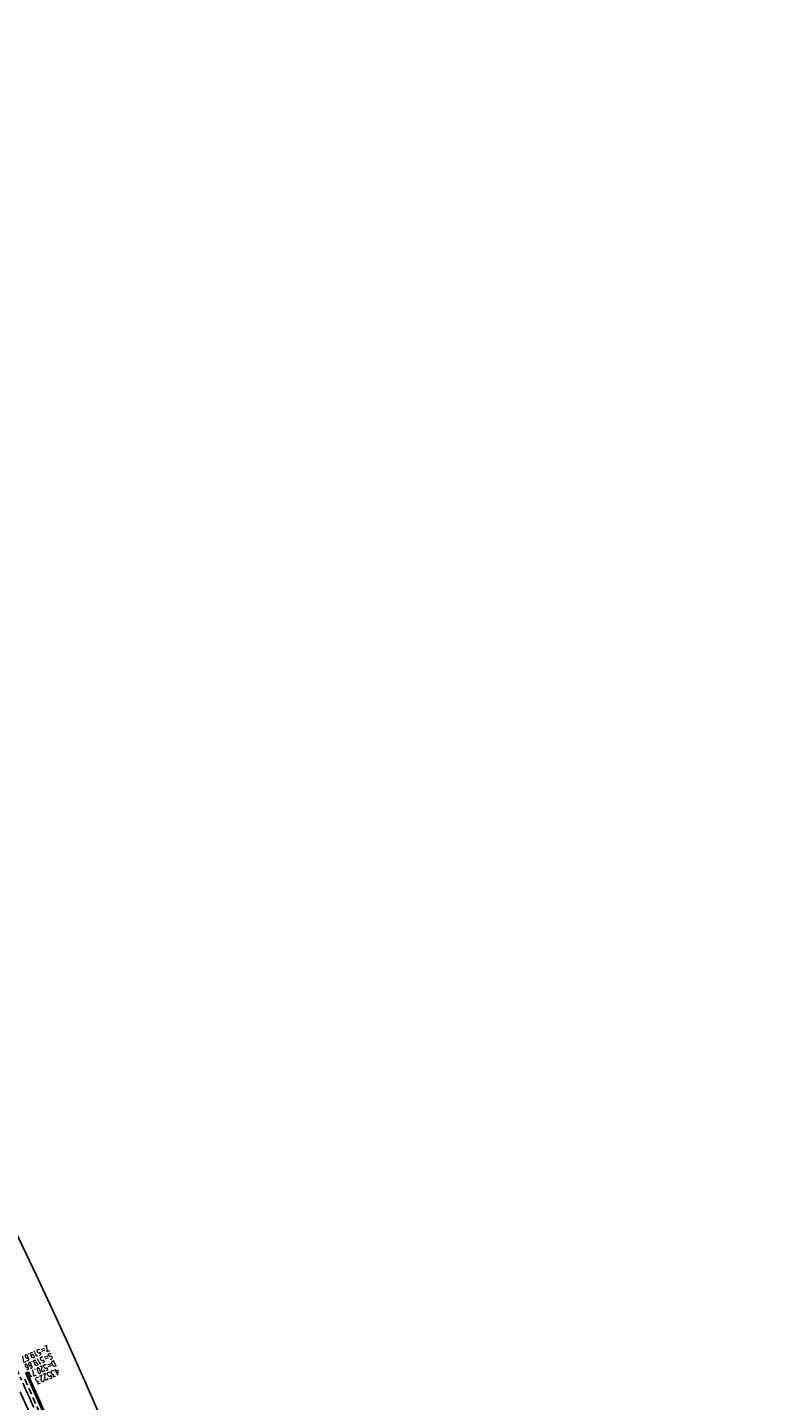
# Model space of a CAD drawing. Extents: x 454519 to 459636, y 422856 to 428936.
# Tile 35 of 82: x 458126 to 458353, y 424513 to 424926. Entities that reach past the tile are written whole.
import ezdxf

# ---------------------------------------------------------------- set-up
doc = ezdxf.new("R2010")
doc.units = 0
doc.header["$LTSCALE"] = 2
doc.header["$MEASUREMENT"] = 0
doc.linetypes.add('ACHSE', pattern=[5.5, 4, -0.5, 0.5, -0.5])
doc.linetypes.add('GESTRICH-X2', pattern=[1.5, 1, -0.5])
for name, color, linetype in [('ACHSETOP', 1, 'ACHSE'), ('FBR', 8, 'CONTINUOUS'), ('KANAL', 7, 'GESTRICH-X2'), ('RINNE', 8, 'CONTINUOUS'), ('SCHACHTNR', 6, 'CONTINUOUS'), ('SCHSYMBOL', 7, 'CONTINUOUS')]:
    doc.layers.add(name, color=color, linetype=linetype)
doc.styles.add('ROMANS', font='romans.shx', dxfattribs={"width": 0.8})

msp = doc.modelspace()

# ---------------------------------------------------------------- linework, layer by layer
at = {"layer": 'ACHSETOP'}
for points in [[(458142.07, 424478.93, -0.000001), (458146.87, 424467.39, 0.000017), (458151.67, 424455.85, 0.000009), (458156.47, 424444.3, -0.000011), (458161.27, 424432.76, -0.000008), (458166.07, 424421.22, 0.000009), (458170.87, 424409.68, 0.000009)], [(458190.07, 424363.51, 0.000003), (458193.38, 424355.55, 0.000002), (458197.9, 424344.68, 0.000394)], [(458139.84, 424484.27, -0.000002), (458141.8, 424479.56, -0.000016)], [(458581.72, 423779.26, 0.000001), (458590.82, 423768.34)], [(458122.22, 424524.82, -0.002089), (458128.29, 424511.28, -0.003053)]]:
    msp.add_lwpolyline(points, format="xyb", dxfattribs=at)
at = {"layer": 'FBR', "flags": 128}
for points in [[(457176.51, 425850.98, -0.000001), (457160.29, 425867.39, -0.000176)], [(458141.72, 424475.08, -0.000002), (458149.18, 424457.16, -0.000619)], [(458124.18, 424515.99, -0.001577), (458129.72, 424503.52, -0.003444)]]:
    msp.add_lwpolyline(points, format="xyb", dxfattribs=at)
at = {"layer": 'FBR'}
for points in [[(457830.44, 424948.93, 0.000001), (457838.48, 424939.43, 0.000001), (457846.15, 424930.39, 0.000007), (457852.93, 424922.37, -0.000013), (457859.72, 424914.36, -0.000204), (457864.42, 424908.81, -0.000078), (457876.71, 424894.28, -0.00005), (457883.1, 424886.72, 0.000011), (457889.49, 424879.15, 0.000085), (457893.96, 424873.87, 0.000023), (457910.48, 424854.32, 0.001581), (457917.26, 424846.37, -0.001192), (457926.25, 424835.82, -0.004247), (457933.8, 424826.77, -0.003563), (457942.62, 424815.85, -0.003648), (457943.43, 424814.82, -0.000181), (457959.51, 424793.99, -0.004374), (457963, 424789.39, -0.001872), (457971.01, 424778.53)], [(457830.44, 424948.93, 0.000001), (457838.48, 424939.43, 0.000001), (457846.15, 424930.39, 0.000007), (457852.93, 424922.37, -0.000013), (457859.72, 424914.36, -0.000204), (457864.42, 424908.81, -0.000078), (457876.71, 424894.28, -0.00005), (457883.1, 424886.72, 0.000011), (457889.49, 424879.15, 0.000085), (457893.96, 424873.87, 0.000023), (457910.48, 424854.32, 0.001581), (457917.26, 424846.37, -0.001192), (457926.25, 424835.82, -0.004247), (457933.8, 424826.77, -0.003563), (457942.62, 424815.85, -0.003648), (457943.43, 424814.82, -0.000181), (457959.51, 424793.99, -0.004374), (457963, 424789.39, -0.001872), (457971.01, 424778.53)], [(457713.37, 425087.18, 0.000002), (457721.98, 425077.06, -0.000001), (457730.58, 425066.93, -0.000044)], [(457713.37, 425087.18, 0.000002), (457721.98, 425077.06, -0.000001), (457730.58, 425066.93, -0.000044)]]:
    msp.add_lwpolyline(points, format="xyb", dxfattribs=at)
at = {"layer": 'FBR', "flags": 128}
msp.add_lwpolyline([(458244.9, 424284.9), (458236.28, 424303.03), (458226.17, 424324.32), (458218.62, 424340.9), (458211.77, 424356.67), (458207.05, 424367.76), (458202.05, 424379.76), (458196.66, 424392.73), (458189.83, 424409.09), (458184.86, 424421.09), (458179.5, 424433.85), (458174.22, 424446.59), (458168.29, 424460.78), (458163.25, 424472.91), (458158.05, 424485.35), (458152.96, 424497.42), (458148.48, 424508), (458143.63, 424519.13), (458138.63, 424530.34), (458133.94, 424540.58), (458129.02, 424551.13), (458119.67, 424570.57)], dxfattribs=at)
at = {"layer": 'KANAL'}
msp.add_line((458125.56, 424519.81), (458138.97, 424489.16), dxfattribs=at)
at = {"layer": 'RINNE'}
for p, q in [((458126.57, 424520.09), (458127.05, 424520.01)), ((458127.06, 424518.99), (458127.54, 424518.91)), ((458127.55, 424517.9), (458128.02, 424517.82)), ((458128.04, 424516.8), (458128.51, 424516.72)), ((458128.52, 424515.71), (458129, 424515.63)), ((458129.01, 424514.61), (458129.48, 424514.53)), ((458129.49, 424513.52), (458129.96, 424513.44))]:
    msp.add_line(p, q, dxfattribs=at)
for points in [[(458139.83, 424489.5, 0.000043), (458139.14, 424491.15, 0.001293), (458137.54, 424494.93, 0.000705), (458134.59, 424501.84, 0.001586), (458132.94, 424505.66, 0.000825), (458129.73, 424512.98, 0.001571), (458126.51, 424520.22, 0.002472)], [(458140.2, 424489.65, 0.000043), (458139.51, 424491.31, 0.001293), (458137.91, 424495.08, 0.000705), (458134.96, 424502, 0.001586), (458133.31, 424505.82, 0.000825), (458130.1, 424513.14, 0.001571), (458126.88, 424520.39, 0.002472)]]:
    msp.add_lwpolyline(points, format="xyb", dxfattribs=at)
at = {"layer": 'SCHSYMBOL'}
msp.add_lwpolyline([(458126.51, 424520.22), (458125.9, 424521.6), (458126.43, 424521.83), (458127.04, 424520.46)], close=True, dxfattribs=at)

# ---------------------------------------------------------------- texts
at = {"layer": 'SCHACHTNR', "style": 'ROMANS'}
for s, height, width, p in [('Z=519.67', 1.8, 0.6, (458132.41, 424529.99)), ('S=519.66', 1.8, 0.6, (458133.41, 424527.71)), ('D=520.71', 1.8, 0.6, (458134.44, 424525.43)), ('435223', 2, 0.7, (458135.47, 424523.14))]:
    msp.add_text(s, height=height, rotation=204.1786, dxfattribs=dict(at, width=width)).set_placement(p)

doc.saveas('drawing.dxf')
